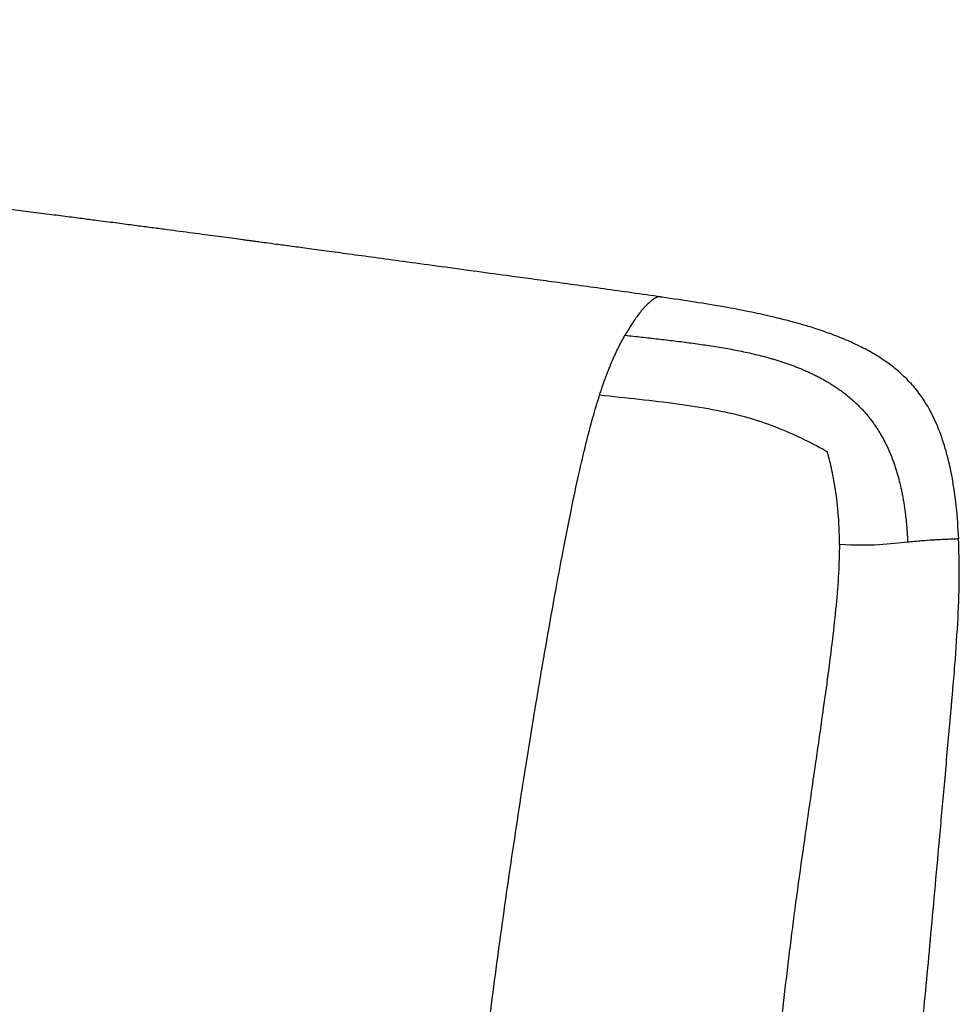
# Paper-space layout '_Dimetric' of a CAD drawing. Header units: millimetres. Extents: x -861 to 1018, y -101 to 902.
# Tile 19 of 19: x 628 to 888, y 553 to 825. Entities that reach past the tile are written whole.
import ezdxf

# ---------------------------------------------------------------- set-up
doc = ezdxf.new("R2010")
doc.units = ezdxf.units.MM

psp = doc.layouts.new('_Dimetric')

# ---------------------------------------------------------------- linework, layer by layer
at = {"color": 7, "linetype": 'Continuous', "lineweight": 25}
psp.add_line((805.5, 748.27), (805.26, 748.33), dxfattribs=at)
for points, knots in [([(805.27, 748.35), (802.57, 748.74), (797.28, 749.5), (789.52, 750.58), (782.14, 751.6), (775.18, 752.55), (768.66, 753.43), (761.4, 754.42), (752.91, 755.57), (743.41, 756.87), (734.29, 758.11), (726.21, 759.21), (719.09, 760.18), (712.84, 761.03), (707.43, 761.76), (702.84, 762.38), (699.08, 762.89), (696.14, 763.28), (694.02, 763.57), (692.57, 763.76), (691.5, 763.91), (690.48, 764.04), (688.95, 764.25), (686.83, 764.53), (683.1, 765.03), (677.83, 765.73), (672.3, 766.46), (667.47, 767.1), (663.6, 767.61), (659.37, 768.17), (654.59, 768.79), (649.89, 769.4), (645.25, 770), (640.72, 770.58), (635.55, 771.25), (630.08, 771.95), (624.32, 772.68), (618.27, 773.45), (611.46, 774.32), (603.82, 775.29), (595.58, 776.33), (586.71, 777.46), (577.2, 778.66), (566.68, 779.99), (555.12, 781.45), (542.52, 783.04), (528.89, 784.76), (513.7, 786.68), (496.93, 788.8), (478.53, 791.12), (459.02, 793.58), (438.47, 796.17), (416.95, 798.88), (394.52, 801.7), (371.28, 804.63), (347.32, 807.65), (322.76, 810.75), (295.08, 814.23), (264.38, 818.1), (234.65, 821.85), (216.06, 824.19), (208.68, 825.12)], [0, 0, 0, 0, 0.013763, 0.026945, 0.03947, 0.051275, 0.06231, 0.072534, 0.088135, 0.105248, 0.120618, 0.134194, 0.146095, 0.156604, 0.165721, 0.173447, 0.179784, 0.184732, 0.188302, 0.190473, 0.192031, 0.193744, 0.195615, 0.199744, 0.204477, 0.214434, 0.22632, 0.232363, 0.238812, 0.245806, 0.253668, 0.262835, 0.269468, 0.276988, 0.28558, 0.295454, 0.304433, 0.314515, 0.325846, 0.338582, 0.352895, 0.367209, 0.383078, 0.400649, 0.419985, 0.441072, 0.463887, 0.488396, 0.517265, 0.548067, 0.580719, 0.615125, 0.651171, 0.688729, 0.727652, 0.767776, 0.808919, 0.850879, 0.906689, 0.962965, 1, 1, 1, 1]), ([(805.26, 748.33), (805.2, 748.34), (804.88, 748.43), (804.18, 748.3), (803.16, 747.83), (802.14, 747), (801.28, 746.16), (800.58, 745.42), (799.94, 744.68), (798.85, 743.33), (797.27, 741.16), (795.95, 738.93), (795.27, 737.78)], [0, 0, 0, 0, 0.0197484, 0.1032931, 0.2125824, 0.3250718, 0.4051237, 0.46659, 0.5298476, 0.5948324, 0.7911313, 1, 1, 1, 1]), ([(887.67, 681.39), (887.49, 684.41), (887.14, 690.15), (885.97, 698.27), (884.35, 705.42), (882.3, 711.6), (879.89, 716.85), (877.17, 721.23), (874.22, 724.78), (871.19, 727.67), (867.76, 730.37), (863.93, 732.83), (860.22, 734.78), (857.18, 736.17), (854.8, 737.16), (852.62, 738.01), (850.4, 738.8), (847.81, 739.67), (844.5, 740.68), (840.33, 741.84), (835.27, 743.09), (829.28, 744.39), (822.31, 745.69), (814.28, 747.01), (808.56, 747.86), (805.51, 748.31)], [0, 0, 0, 0, 0.0737752, 0.1401557, 0.1992857, 0.2516487, 0.2979879, 0.3392083, 0.3763496, 0.4103027, 0.4414452, 0.4836448, 0.5220262, 0.5454103, 0.5669056, 0.5864148, 0.6040775, 0.6260902, 0.6553981, 0.69214, 0.7365685, 0.7890505, 0.8500548, 0.92015, 1, 1, 1, 1]), ([(788.21, 721.16), (788.28, 721.38), (788.42, 721.82), (788.64, 722.47), (788.86, 723.11), (789.07, 723.75), (789.29, 724.38), (789.52, 725.01), (789.74, 725.64), (789.97, 726.25), (790.2, 726.87), (790.43, 727.47), (790.67, 728.07), (790.9, 728.66), (791.14, 729.25), (791.38, 729.83), (791.62, 730.41), (791.87, 730.98), (792.12, 731.54), (792.37, 732.09), (792.62, 732.64), (792.87, 733.19), (793.13, 733.72), (793.39, 734.25), (793.65, 734.77), (793.92, 735.29), (794.18, 735.8), (794.45, 736.31), (794.72, 736.8), (794.99, 737.3), (795.18, 737.62), (795.27, 737.78)], [0, 0, 0, 0, 0.033955, 0.067906, 0.101857, 0.135812, 0.169775, 0.203749, 0.23774, 0.271751, 0.305785, 0.339848, 0.373945, 0.408081, 0.442262, 0.476495, 0.510784, 0.545136, 0.579556, 0.61405, 0.648624, 0.683282, 0.718033, 0.752881, 0.787834, 0.822896, 0.858072, 0.893366, 0.928783, 0.964326, 1, 1, 1, 1]), ([(795.27, 737.78), (796.03, 737.69), (797.56, 737.52), (799.85, 737.27), (802.14, 737.01), (804.42, 736.75), (806.71, 736.48), (808.98, 736.21), (811.26, 735.93), (813.52, 735.63), (815.78, 735.32), (818.04, 734.99), (820.28, 734.65), (822.52, 734.27), (824.74, 733.88), (826.95, 733.45), (829.15, 732.99), (831.33, 732.49), (833.49, 731.95), (835.3, 731.46), (836.75, 731.03), (837.87, 730.69), (838.97, 730.34), (840.07, 729.97), (841.16, 729.58), (842.24, 729.18), (843.31, 728.76), (844.37, 728.32), (845.42, 727.87), (846.47, 727.4), (847.49, 726.91), (848.51, 726.4), (849.51, 725.87), (850.51, 725.32), (851.48, 724.76), (852.44, 724.17), (853.39, 723.56), (854.32, 722.93), (855.23, 722.28), (856.13, 721.6), (857, 720.91), (857.86, 720.19), (858.7, 719.45), (859.51, 718.68), (860.31, 717.89), (861.08, 717.08), (861.83, 716.24), (862.56, 715.38), (863.02, 714.79), (863.26, 714.5)], [0, 0, 0, 0, 0.031619, 0.063187, 0.094699, 0.126152, 0.157542, 0.188863, 0.220112, 0.251285, 0.282377, 0.313384, 0.344298, 0.375114, 0.405825, 0.436423, 0.46691, 0.497277, 0.527506, 0.557584, 0.573403, 0.589181, 0.604917, 0.620611, 0.636262, 0.65187, 0.667434, 0.682953, 0.698426, 0.713852, 0.72923, 0.744562, 0.759845, 0.775082, 0.790272, 0.805417, 0.820519, 0.835581, 0.850606, 0.865599, 0.880563, 0.895504, 0.910429, 0.925344, 0.940255, 0.955167, 0.970089, 0.98503, 1, 1, 1, 1]), ([(747.6, 458.6), (747.64, 459.08), (747.82, 461), (748.14, 464.38), (748.56, 468.72), (749.3, 476.12), (750.36, 486.46), (751.9, 500.57), (753.58, 515.09), (755.39, 529.9), (757.17, 543.93), (758.92, 557.33), (760.67, 570.39), (762.51, 583.52), (764.44, 596.7), (766.48, 610.08), (768.63, 623.61), (770.9, 637.49), (773.29, 651.49), (775.72, 665.25), (778.08, 677.96), (780.31, 689.27), (782.38, 698.99), (784.36, 707.45), (786.25, 714.79), (787.59, 719.12), (788.21, 721.16)], [0, 0, 0, 0, 0.005393, 0.0216922, 0.0379933, 0.0542703, 0.1049787, 0.1543831, 0.2128978, 0.2683605, 0.3209448, 0.3708859, 0.4193431, 0.4681203, 0.5190285, 0.5683425, 0.6197184, 0.6725912, 0.7263127, 0.779452, 0.8301616, 0.8726066, 0.9104774, 0.9439717, 0.9736189, 1, 1, 1, 1]), ([(851.29, 705.48), (851.15, 705.56), (850.94, 705.67), (850.46, 705.95), (850.17, 706.11), (849.25, 706.62), (848.54, 707.01), (846.23, 708.22), (844.44, 709.11), (838.51, 711.82), (833.81, 713.69), (822.83, 716.66), (816.53, 717.77), (802.95, 719.62), (795.67, 720.37), (788.21, 721.16)], [0, 0, 0, 0, 0.03125, 0.03125, 0.0625, 0.0625, 0.125, 0.125, 0.25, 0.25, 0.5, 0.5, 0.75, 0.75, 1, 1, 1, 1]), ([(863.26, 714.5), (863.37, 714.34), (863.61, 714.03), (863.95, 713.57), (864.29, 713.09), (864.62, 712.61), (864.95, 712.12), (865.26, 711.63), (865.58, 711.13), (865.88, 710.63), (866.18, 710.12), (866.47, 709.61), (866.76, 709.08), (867.04, 708.56), (867.31, 708.03), (867.57, 707.49), (867.83, 706.95), (868.09, 706.4), (868.33, 705.85), (868.57, 705.3), (868.8, 704.74), (869.03, 704.17), (869.25, 703.6), (869.47, 703.03), (869.68, 702.45), (869.88, 701.87), (870.07, 701.29), (870.26, 700.7), (870.45, 700.1), (870.63, 699.51), (870.8, 698.91), (870.96, 698.3), (871.13, 697.7), (871.28, 697.09), (871.43, 696.48), (871.57, 695.86), (871.71, 695.24), (871.84, 694.62), (871.97, 694), (872.09, 693.37), (872.21, 692.75), (872.32, 692.12), (872.43, 691.48), (872.53, 690.85), (872.63, 690.21), (872.72, 689.57), (872.8, 688.93), (872.89, 688.29), (872.96, 687.65), (873.04, 687), (873.11, 686.36), (873.17, 685.71), (873.23, 685.06), (873.28, 684.41), (873.34, 683.75), (873.38, 683.1), (873.43, 682.45), (873.46, 681.79), (873.5, 681.13), (873.52, 680.69), (873.53, 680.48)], [0, 0, 0, 0, 0.016116, 0.032256, 0.048424, 0.064621, 0.080848, 0.097108, 0.113402, 0.129733, 0.1461, 0.162507, 0.178954, 0.195442, 0.211973, 0.228547, 0.245165, 0.261829, 0.278539, 0.295294, 0.312097, 0.328947, 0.345844, 0.362788, 0.37978, 0.396819, 0.413906, 0.43104, 0.44822, 0.465446, 0.482719, 0.500036, 0.517398, 0.534804, 0.552252, 0.569743, 0.587275, 0.604848, 0.62246, 0.640112, 0.657803, 0.675531, 0.693296, 0.711097, 0.728932, 0.746802, 0.764704, 0.782639, 0.800604, 0.8186, 0.836625, 0.854678, 0.872758, 0.890864, 0.908996, 0.927152, 0.945331, 0.963533, 0.981756, 1, 1, 1, 1]), ([(854.64, 679.87), (854.65, 686.26), (854.11, 691.52), (853.04, 698.04), (852.65, 699.99), (852.07, 702.5), (851.88, 703.27), (851.62, 704.27), (851.53, 704.58), (851.39, 705.1), (851.33, 705.32), (851.29, 705.48)], [0, 0, 0, 0, 0.5, 0.5, 0.75, 0.75, 0.875, 0.875, 0.9375, 0.9375, 1, 1, 1, 1]), ([(854.64, 679.87), (854.58, 677.2), (854.45, 671.58), (853.71, 662.82), (852.7, 653.46), (851.45, 643.75), (850.45, 636.55), (849.75, 631.6), (849.37, 628.9), (848.93, 625.82), (848.49, 622.75), (847.54, 616.23), (846.11, 606.4), (844.15, 592.82), (842.28, 579.18), (840.54, 565.39), (838.93, 551.79), (837.7, 541.03), (836.99, 534.74), (836.8, 533.04)], [0, 0, 0, 0, 0.054128, 0.114004, 0.178169, 0.24511, 0.312305, 0.325499, 0.346596, 0.367629, 0.388585, 0.409453, 0.501222, 0.589927, 0.687596, 0.780308, 0.871627, 0.965331, 1, 1, 1, 1]), ([(873.53, 680.48), (871.27, 680.24), (868.64, 679.92), (862.41, 679.57), (858.82, 679.54), (854.64, 679.87)], [0, 0, 0, 0, 0.5, 0.5, 1, 1, 1, 1]), ([(887.66, 681.39), (887.66, 681.39), (887.67, 681.39), (887.49, 681.38), (886.76, 681.35), (885.25, 681.29), (883.81, 681.23), (882.55, 681.17), (881.53, 681.12), (879.86, 681.02), (877.26, 680.84), (874.82, 680.6), (873.53, 680.48)], [0, 0, 0, 0, 0.034599, 0.085328, 0.232583, 0.3504, 0.469993, 0.530134, 0.590639, 0.652196, 0.815212, 1, 1, 1, 1]), ([(877.25, 543.33), (877.33, 544.06), (877.81, 548.91), (878.67, 557.95), (879.86, 570.68), (881.08, 584.06), (882.36, 598.34), (883.72, 613.54), (884.71, 624.62), (885.28, 631.04), (885.42, 632.56), (885.53, 633.86), (885.65, 635.17), (885.77, 636.48), (885.88, 637.8), (886.17, 641.11), (886.78, 648.4), (887.5, 659.2), (887.95, 670.85), (887.72, 678.1), (887.62, 681.39)], [0, 0, 0, 0, 0.01588, 0.105303, 0.196315, 0.292311, 0.395816, 0.506266, 0.622463, 0.636684, 0.646103, 0.655557, 0.665045, 0.674566, 0.684117, 0.693698, 0.746838, 0.842897, 0.92873, 1, 1, 1, 1])]:
    psp.add_open_spline(points, degree=3, knots=knots, dxfattribs=at)

doc.saveas('drawing.dxf')
